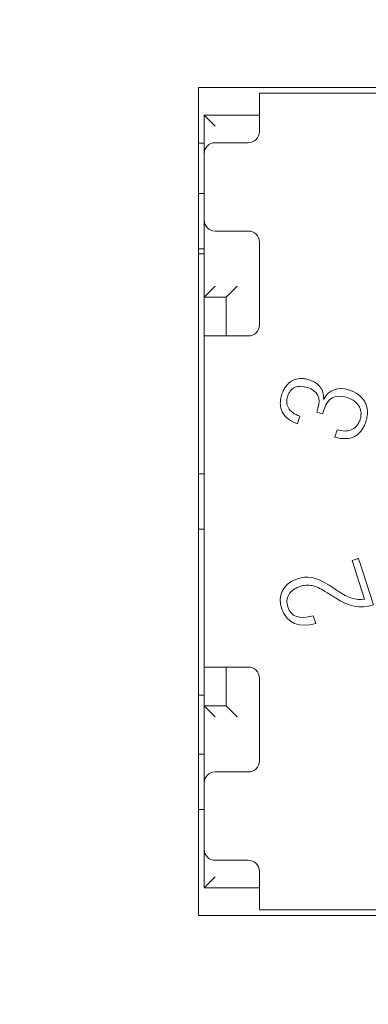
# Model space of a CAD drawing. Header units: millimetres. Extents: x 2293 to 4250, y -591 to 894.
# Tile 80 of 117: x 3925.54 to 3928.7, y 426.54 to 435.46. Entities that reach past the tile are written whole.
import ezdxf

# ---------------------------------------------------------------- set-up
doc = ezdxf.new("R2010")
doc.units = ezdxf.units.MM
doc.header["$PDSIZE"] = -1
doc.layers.add('1', color=7, linetype='Continuous', lineweight=13)
doc.dimstyles.new('ISO-25', dxfattribs={"dimtxt": 2.5, "dimasz": 2.5, "dimexe": 1.25, "dimexo": 0.625, "dimtad": 1, "dimtxsty": 'Standard', "dimcen": 2.5, "dimadec": 0, "dimazin": 0, "dimtfac": 1, "dimtmove": 0, "dimatfit": 3, "dimfxl": 1, "dimarcsym": 0})

# ---------------------------------------------------------------- blocks, each defined once
blk = doc.blocks.new('*D121')
at = {"color": 0, "lineweight": -2}
for p, q in [((4013.7592, 446.2424), (3886.1591, 446.2424)), ((3888.1591, 442.1624), (3888.1591, 432.0164)), ((3888.1591, 415.3224), (3888.1591, 425.4684)), ((3905.9592, 411.2424), (3886.1591, 411.2424))]:
    blk.add_line(p, q, dxfattribs=at)
at = {"color": 0}
for points in [[(3888.8391, 442.1624), (3887.4791, 442.1624), (3888.1591, 446.2424)], [(3887.4791, 415.3224), (3888.8391, 415.3224), (3888.1591, 411.2424)]]:
    blk.add_solid(points, dxfattribs=at)
at = {"layer": 'Defpoints', "color": 0}
for p in [(3888.1591, 446.2424), (4013.7592, 446.2424), (3905.9592, 411.2424)]:
    blk.add_point(p, dxfattribs=at)
at = {"color": 0, "insert": (3888.1591, 428.7424), "char_height": 3.5, "attachment_point": 5}
blk.add_mtext('(35)', dxfattribs=at)
blk = doc.blocks.new('*D123')
at = {"color": 0, "lineweight": -2}
for p, q in [((4013.7592, 446.2424), (4013.7592, 367.1909)), ((3905.9592, 411.2424), (3905.9592, 367.1909)), ((3910.0392, 369.1909), (4009.6792, 369.1909))]:
    blk.add_line(p, q, dxfattribs=at)
at = {"color": 0}
for points in [[(3910.0392, 369.8709), (3910.0392, 368.5109), (3905.9592, 369.1909)], [(4009.6792, 368.5109), (4009.6792, 369.8709), (4013.7592, 369.1909)]]:
    blk.add_solid(points, dxfattribs=at)
at = {"layer": 'Defpoints', "color": 0}
for p in [(4013.7592, 446.2424), (3905.9592, 411.2424), (4013.7592, 369.1909)]:
    blk.add_point(p, dxfattribs=at)
at = {"color": 0, "insert": (3959.8592, 372.7566), "char_height": 3.5, "attachment_point": 5}
blk.add_mtext('(107,8)', dxfattribs=at)

msp = doc.modelspace()

# ---------------------------------------------------------------- linework, layer by layer
at = {"layer": '1', "color": 7, "linetype": 'Continuous', "lineweight": 18}
for p, q in [((3927.1592, 434.8424), (3934.6592, 434.8424)), ((3927.1592, 427.3424), (3927.1592, 434.8424)), ((3927.7092, 434.7924), (3928.8092, 434.7924)), ((3927.7092, 434.7924), (3927.7092, 434.4924)), ((3927.2092, 434.2424), (3927.2092, 434.5924)), ((3927.7092, 434.5924), (3927.2092, 434.5924)), ((3927.2092, 434.5924), (3927.7092, 434.5924)), ((3927.2092, 434.2424), (3927.2092, 434.5924)), ((3927.2092, 434.5924), (3927.3092, 434.4924)), ((3927.7092, 434.4424), (3927.7092, 434.4924)), ((3927.2091, 434.3374), (3927.1591, 434.3374)), ((3927.3092, 434.3424), (3927.6092, 434.3424)), ((3927.2092, 434.2424), (3927.2092, 433.6424)), ((3927.2092, 433.8824), (3927.1592, 433.8824)), ((3927.2092, 432.9424), (3927.2092, 433.6424)), ((3927.2092, 432.9424), (3927.2092, 433.6424)), ((3927.6092, 433.5424), (3927.3092, 433.5424)), ((3927.7092, 432.6924), (3927.7092, 433.4424)), ((3927.2091, 433.3374), (3927.1591, 433.3374)), ((3927.1592, 433.3824), (3927.2092, 433.3824)), ((3927.2092, 432.9424), (3927.3092, 433.0424)), ((3927.4092, 432.9424), (3927.5092, 433.0424)), ((3927.2092, 432.5923), (3927.2092, 432.9424)), ((3927.4092, 432.9424), (3927.2092, 432.9424)), ((3927.4092, 432.5923), (3927.4092, 432.9424)), ((3927.2092, 432.5924), (3927.2092, 429.5924)), ((3927.5092, 432.5924), (3927.2092, 432.5924)), ((3927.2092, 429.5924), (3927.2092, 432.5924)), ((3927.5092, 432.5924), (3927.6092, 432.5924)), ((3928.2922, 432.0195), (3928.2896, 432.0204)), ((3928.2395, 431.9381), (3928.228, 431.9028)), ((3928.228, 431.9028), (3928.2816, 431.886)), ((3928.2816, 431.886), (3928.2977, 431.9353)), ((3928.0549, 431.7969), (3928.0769, 431.8645)), ((3928.4144, 431.7425), (3928.3925, 431.675)), ((3927.2092, 431.3424), (3927.1592, 431.3424)), ((3927.1592, 430.8424), (3927.2092, 430.8424)), ((3928.5943, 430.5737), (3928.5477, 430.5586)), ((3928.5477, 430.5586), (3928.6613, 430.2089)), ((3928.7428, 430.155), (3928.6153, 430.5475)), ((3928.2196, 429.9884), (3928.1973, 430.057)), ((3927.2092, 429.2424), (3927.2092, 429.5924)), ((3927.2092, 429.5924), (3927.5092, 429.5924)), ((3927.4092, 429.2424), (3927.4092, 429.5924)), ((3927.5092, 429.5924), (3927.6092, 429.5924)), ((3927.7092, 429.4924), (3927.7092, 428.7424)), ((3927.2091, 429.3374), (3927.1591, 429.3374)), ((3927.2092, 429.2424), (3927.4092, 429.2424)), ((3927.2092, 429.2424), (3927.4092, 429.2424)), ((3927.2092, 429.2424), (3927.3092, 429.1424)), ((3927.2092, 428.5424), (3927.2092, 429.2424)), ((3927.4092, 429.2424), (3927.5092, 429.1424)), ((3927.2092, 428.8024), (3927.1592, 428.8024)), ((3927.6092, 428.6424), (3927.3092, 428.6424)), ((3927.2092, 428.5424), (3927.2092, 427.9424)), ((3927.1592, 428.3024), (3927.2092, 428.3024)), ((3927.2092, 427.5924), (3927.2092, 427.9424)), ((3927.3092, 427.8424), (3927.6092, 427.8424)), ((3927.7092, 427.7424), (3927.7092, 427.6924)), ((3927.2092, 427.5924), (3927.3092, 427.6924)), ((3927.7092, 427.6924), (3927.7092, 427.3924)), ((3927.7092, 427.5924), (3927.2092, 427.5924)), ((3927.7092, 427.5924), (3927.2092, 427.5924)), ((3934.6592, 427.3424), (3927.1592, 427.3424)), ((3928.8092, 427.3924), (3927.7092, 427.3924))]:
    msp.add_line(p, q, dxfattribs=at)
at = {"layer": '1', "color": 92, "linetype": 'Continuous', "lineweight": 13}
for p, q in [((3927.7092, 434.7924), (3928.8092, 434.7924)), ((3927.4092, 432.5923), (3927.4092, 432.9424)), ((3927.4092, 429.2424), (3927.4092, 429.5924)), ((3928.8092, 427.3924), (3927.7092, 427.3924))]:
    msp.add_line(p, q, dxfattribs=at)
at = {"layer": '1', "color": 7, "linetype": 'Continuous', "lineweight": 18}
for centre, start, end in [((3927.6092, 434.4424), 270, 0), ((3927.3092, 434.2424), 90, 180), ((3927.3092, 433.6424), 180, 270), ((3927.6092, 433.4424), 0, 90), ((3927.6092, 432.6924), 270, 0), ((3927.6092, 429.4924), 0, 90), ((3927.6092, 428.7424), 270, 0), ((3927.3092, 428.5424), 90, 180), ((3927.3092, 427.9424), 180, 270), ((3927.6092, 427.7424), 0, 90)]:
    msp.add_arc(centre, 0.1, start, end, dxfattribs=at)
for points, knots in [([(3928.0549, 431.7969), (3928.0234, 431.8072), (3927.9688, 431.8343), (3927.9241, 431.8835), (3927.9042, 431.9314), (3927.8976, 431.9715), (3927.8994, 432.0082), (3927.9054, 432.0392), (3927.9141, 432.0701), (3927.9285, 432.1052), (3927.9501, 432.1393), (3927.9762, 432.1671), (3928.0165, 432.1949), (3928.0641, 432.2085), (3928.1171, 432.2064), (3928.156, 432.1973), (3928.1901, 432.1839), (3928.2255, 432.1643), (3928.2612, 432.1321), (3928.2871, 432.0824), (3928.2913, 432.0421), (3928.2896, 432.0204)], [0, 0, 0, 0, 0.099848, 0.199695, 0.249619, 0.299543, 0.349466, 0.374428, 0.39939, 0.443026, 0.486662, 0.530297, 0.573933, 0.661204, 0.70484, 0.748476, 0.779916, 0.811357, 0.874238, 0.937119, 1, 1, 1, 1]), ([(3928.2896, 432.0204), (3928.2913, 432.0421), (3928.2871, 432.0824), (3928.2612, 432.1321), (3928.2255, 432.1643), (3928.1901, 432.1839), (3928.156, 432.1973), (3928.1171, 432.2064), (3928.0641, 432.2085), (3928.0165, 432.1949), (3927.9762, 432.1671), (3927.9501, 432.1393), (3927.9285, 432.1052), (3927.9141, 432.0701), (3927.9054, 432.0392), (3927.8994, 432.0082), (3927.8976, 431.9715), (3927.9042, 431.9314), (3927.9241, 431.8835), (3927.9688, 431.8343), (3928.0234, 431.8072), (3928.0549, 431.7969)], [0, 0, 0, 0, 0.062881, 0.125762, 0.188643, 0.220084, 0.251524, 0.29516, 0.338796, 0.426067, 0.469703, 0.513338, 0.556974, 0.60061, 0.625572, 0.650534, 0.700457, 0.750381, 0.800305, 0.900152, 1, 1, 1, 1]), ([(3928.1463, 432.1243), (3928.1242, 432.1315), (3928.0829, 432.1391), (3928.0309, 432.1303), (3927.9971, 432.1055), (3927.9768, 432.0755), (3927.9651, 432.0476), (3927.958, 432.0181), (3927.9564, 431.9817), (3927.9683, 431.939), (3928.0071, 431.8954), (3928.0505, 431.8733), (3928.0769, 431.8645)], [0, 0, 0, 0, 0.129393, 0.258786, 0.388179, 0.452875, 0.517572, 0.577875, 0.638179, 0.758786, 0.879393, 1, 1, 1, 1]), ([(3928.0769, 431.8645), (3928.0505, 431.8733), (3928.0071, 431.8954), (3927.9683, 431.939), (3927.9564, 431.9817), (3927.958, 432.0181), (3927.9651, 432.0476), (3927.9768, 432.0755), (3927.9971, 432.1055), (3928.0309, 432.1303), (3928.0829, 432.1391), (3928.1242, 432.1315), (3928.1463, 432.1243)], [0, 0, 0, 0, 0.120607, 0.241214, 0.361821, 0.422125, 0.482428, 0.547125, 0.611821, 0.741214, 0.870607, 1, 1, 1, 1]), ([(3928.516, 432.105), (3928.5499, 432.094), (3928.6092, 432.0645), (3928.6585, 432.0107), (3928.681, 431.9586), (3928.6888, 431.9152), (3928.6873, 431.8757), (3928.6811, 431.8423), (3928.6739, 431.8166), (3928.665, 431.7921), (3928.6519, 431.7633), (3928.6324, 431.7319), (3928.6041, 431.702), (3928.5601, 431.6727), (3928.4934, 431.656), (3928.428, 431.6649), (3928.3925, 431.675)], [0, 0, 0, 0, 0.12987, 0.25974, 0.324675, 0.38961, 0.454545, 0.487013, 0.519481, 0.549513, 0.579545, 0.63961, 0.699675, 0.75974, 0.87987, 1, 1, 1, 1]), ([(3928.3925, 431.675), (3928.428, 431.6649), (3928.4934, 431.656), (3928.5601, 431.6727), (3928.6041, 431.702), (3928.6324, 431.7319), (3928.6519, 431.7633), (3928.665, 431.7921), (3928.6739, 431.8166), (3928.6811, 431.8423), (3928.6873, 431.8757), (3928.6888, 431.9152), (3928.681, 431.9586), (3928.6585, 432.0107), (3928.6092, 432.0645), (3928.5499, 432.094), (3928.516, 432.105)], [0, 0, 0, 0, 0.12013, 0.24026, 0.300325, 0.36039, 0.420455, 0.450487, 0.480519, 0.512987, 0.545455, 0.61039, 0.675325, 0.74026, 0.87013, 1, 1, 1, 1]), ([(3928.4144, 431.7425), (3928.4364, 431.7354), (3928.4803, 431.7273), (3928.5403, 431.7365), (3928.5816, 431.764), (3928.6068, 431.7988), (3928.6204, 431.83), (3928.6283, 431.8622), (3928.6309, 431.901), (3928.6198, 431.949), (3928.5781, 431.9998), (3928.5277, 432.026), (3928.4959, 432.0364)], [0, 0, 0, 0, 0.14058, 0.281159, 0.421739, 0.492029, 0.562319, 0.617029, 0.671739, 0.781159, 0.89058, 1, 1, 1, 1]), ([(3928.4959, 432.0364), (3928.5277, 432.026), (3928.5781, 431.9998), (3928.6198, 431.949), (3928.6309, 431.901), (3928.6283, 431.8622), (3928.6204, 431.83), (3928.6068, 431.7988), (3928.5816, 431.764), (3928.5403, 431.7365), (3928.4803, 431.7273), (3928.4364, 431.7354), (3928.4144, 431.7425)], [0, 0, 0, 0, 0.10942, 0.218841, 0.328261, 0.382971, 0.437681, 0.507971, 0.578261, 0.718841, 0.85942, 1, 1, 1, 1]), ([(3928.3025, 430.2785), (3928.2801, 430.2925), (3928.2389, 430.315), (3928.1839, 430.3331), (3928.1406, 430.3357), (3928.1058, 430.3308), (3928.0748, 430.3224), (3928.0423, 430.3092), (3928.004, 430.2857), (3927.9709, 430.2487), (3927.9553, 430.1957), (3927.9604, 430.1569), (3927.9668, 430.1372)], [0, 0, 0, 0, 0.104532, 0.209064, 0.313596, 0.365863, 0.418129, 0.490863, 0.563596, 0.709064, 0.854532, 1, 1, 1, 1]), ([(3927.9668, 430.1372), (3927.9604, 430.1569), (3927.9553, 430.1957), (3927.9709, 430.2487), (3928.004, 430.2857), (3928.0423, 430.3092), (3928.0748, 430.3224), (3928.1058, 430.3308), (3928.1406, 430.3357), (3928.1839, 430.3331), (3928.2389, 430.315), (3928.2801, 430.2925), (3928.3025, 430.2785)], [0, 0, 0, 0, 0.145468, 0.290936, 0.436404, 0.509137, 0.581871, 0.634137, 0.686404, 0.790936, 0.895468, 1, 1, 1, 1])]:
    msp.add_open_spline(points, degree=3, knots=knots, dxfattribs=at)
for points in [[(3928.2395, 431.9381), (3928.2686, 432.0278), (3928.235, 432.0955), (3928.1463, 432.1243)], [(3928.1463, 432.1243), (3928.235, 432.0955), (3928.2686, 432.0278), (3928.2395, 431.9381)], [(3928.2922, 432.0196), (3928.3357, 432.104), (3928.4233, 432.1352), (3928.516, 432.105)], [(3928.516, 432.105), (3928.4233, 432.1351), (3928.3358, 432.104), (3928.2922, 432.0197)], [(3928.4959, 432.0364), (3928.3987, 432.068), (3928.3278, 432.028), (3928.2977, 431.9353)], [(3928.2977, 431.9353), (3928.3278, 432.028), (3928.3987, 432.068), (3928.4959, 432.0364)], [(3928.6056, 430.5774), (3928.6043, 430.577), (3928.6018, 430.5762), (3928.598, 430.5749), (3928.5955, 430.5741), (3928.5943, 430.5737)], [(3928.6153, 430.5475), (3928.6142, 430.5508), (3928.612, 430.5575), (3928.6088, 430.5674), (3928.6066, 430.5741), (3928.6056, 430.5774)], [(3927.9109, 430.1264), (3927.8773, 430.2298), (3927.9078, 430.3433), (3928.0532, 430.3906)], [(3928.0532, 430.3906), (3927.9078, 430.3433), (3927.8773, 430.2298), (3927.9109, 430.1264)], [(3928.0532, 430.3906), (3928.1443, 430.4202), (3928.216, 430.4124), (3928.3281, 430.3406)], [(3928.3281, 430.3406), (3928.216, 430.4124), (3928.1443, 430.4202), (3928.0532, 430.3906)], [(3928.4232, 430.2798), (3928.3916, 430.3003), (3928.3598, 430.3204), (3928.3281, 430.3406)], [(3928.3025, 430.2785), (3928.3342, 430.2587), (3928.3659, 430.2388), (3928.3977, 430.2189)], [(3928.7428, 430.155), (3928.6168, 430.1141), (3928.5169, 430.1443), (3928.3977, 430.2189)], [(3928.3977, 430.2189), (3928.5169, 430.1443), (3928.6168, 430.1141), (3928.7428, 430.155)], [(3928.4232, 430.2798), (3928.5136, 430.2209), (3928.5775, 430.1952), (3928.6613, 430.2089)], [(3928.6613, 430.2089), (3928.5775, 430.1952), (3928.5136, 430.2209), (3928.4232, 430.2798)], [(3928.2196, 429.9884), (3928.0711, 429.9435), (3927.9575, 429.983), (3927.9109, 430.1264)], [(3927.9109, 430.1264), (3927.9575, 429.983), (3928.0711, 429.9435), (3928.2196, 429.9884)], [(3927.9668, 430.1372), (3927.9951, 430.0502), (3928.0678, 430.02), (3928.1973, 430.057)], [(3928.1973, 430.057), (3928.0678, 430.02), (3927.9951, 430.0502), (3927.9668, 430.1372)]]:
    msp.add_open_spline(points, degree=3, dxfattribs=at)

# ---------------------------------------------------------------- dimensions: what is measured, and where the dimension line sits
at = {"color": 1}
dim = msp.add_linear_dim(base=(3888.1591, 446.2424), p1=(3905.9592, 411.2424), p2=(4013.7592, 446.2424), angle=90, text='(<>)', dimstyle='ISO-25', override={"dimtxt": 3.5, "dimasz": 4.08, "dimexe": 2, "dimexo": 0, "dimgap": 1.524, "dimtih": 1, "dimtoh": 1, "dimdec": 0, "dimzin": 0, "dimtxsty": 'Standard', "dimadec": 2, "dimtzin": 0}, dxfattribs=at)
dim.commit()
dim.dimension.update_dxf_attribs({"geometry": '*D121', "text_midpoint": (3888.1591, 428.7424)})
dim = msp.add_linear_dim(base=(4013.7592, 369.1909), p1=(3905.9592, 411.2424), p2=(4013.7592, 446.2424), text='(<>)', dimstyle='ISO-25', override={"dimtxt": 3.5, "dimasz": 4.08, "dimexe": 2, "dimexo": 0, "dimgap": 1.524, "dimtih": 1, "dimtoh": 1, "dimdec": 1, "dimzin": 0, "dimtxsty": 'Standard', "dimadec": 2, "dimtzin": 0}, dxfattribs=at)
dim.commit()
dim.dimension.update_dxf_attribs({"geometry": '*D123', "text_midpoint": (3959.8592, 372.7566)})

doc.saveas('drawing.dxf')
